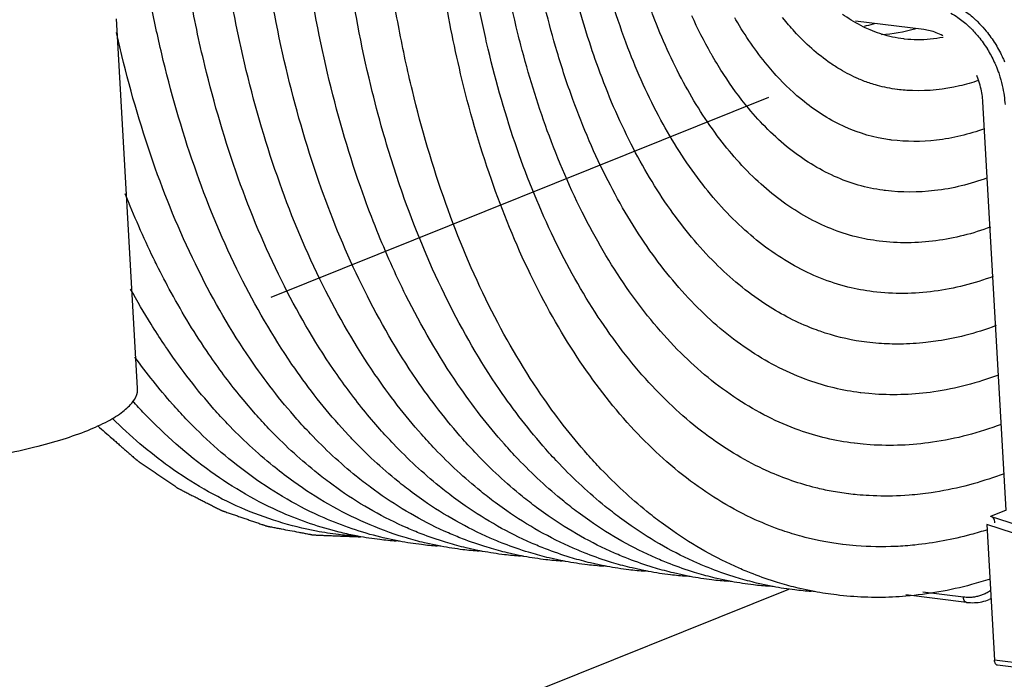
# Model space of a CAD drawing. Header units: inches. Extents: x -4 to 262, y 56 to 231.
# Tile 98 of 162: x 110.219 to 111.361, y 182.012 to 182.777. Entities that reach past the tile are written whole.
import ezdxf

# ---------------------------------------------------------------- set-up
doc = ezdxf.new("R2010")
doc.units = ezdxf.units.IN
doc.header["$LTSCALE"] = 1.2
doc.header["$MEASUREMENT"] = 0
doc.layers.get('0').update_dxf_attribs({"linetype": 'CONTINUOUS'})
doc.layers.add('02___PRT_ALL_AXES', color=7, linetype='CONTINUOUS')

msp = doc.modelspace()

# ---------------------------------------------------------------- linework, layer by layer
at = {"color": 7, "linetype": 'Continuous'}
for p, q in [((110.3557831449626, 182.3494213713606), (110.3314929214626, 182.7775676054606)), ((111.0498158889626, 182.7764261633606), (111.0483105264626, 182.7790197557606)), ((111.1060615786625, 182.7764633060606), (111.1037701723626, 182.7793291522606)), ((111.1109011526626, 182.7706307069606), (111.1060615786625, 182.7764633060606)), ((111.2676722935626, 182.7652725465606), (111.1883540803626, 182.7748886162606)), ((111.3295612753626, 182.7748988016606), (111.3323821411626, 182.7720708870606)), ((111.0941702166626, 182.7147370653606), (111.0862753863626, 182.7239174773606)), ((111.3518058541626, 182.7220528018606), (111.3539800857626, 182.7163889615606)), ((111.0965200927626, 182.7121328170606), (111.0941702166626, 182.7147370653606)), ((111.1923588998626, 182.7079407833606), (111.1919261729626, 182.7081265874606)), ((111.3308109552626, 182.7078675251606), (111.3291989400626, 182.7121473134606)), ((111.2371911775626, 182.6957999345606), (111.2368777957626, 182.6958387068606)), ((110.5107915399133, 182.4547814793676), (111.0880841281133, 182.6867809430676)), ((111.3630268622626, 182.2079943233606), (111.3361750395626, 182.6812920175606)), ((111.2017748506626, 182.4026482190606), (111.2014813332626, 182.4026839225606)), ((111.2156167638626, 182.4012980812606), (111.2017748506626, 182.4026482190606)), ((111.2841633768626, 182.4040915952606), (111.2700649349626, 182.4022478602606)), ((111.1945621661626, 182.3440261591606), (111.1938744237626, 182.3441107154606)), ((111.1945215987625, 182.3440329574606), (111.1938746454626, 182.3441128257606)), ((111.2038328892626, 182.3430368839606), (111.1945621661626, 182.3440261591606)), ((111.2114193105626, 182.3424352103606), (111.2038328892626, 182.3430368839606)), ((111.1874477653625, 182.2854012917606), (111.1867168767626, 182.2854911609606)), ((111.1874072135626, 182.2854080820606), (111.1867170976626, 182.2854932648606)), ((111.1973486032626, 182.2843456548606), (111.1874477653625, 182.2854012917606)), ((111.2054129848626, 182.2837077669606), (111.1973486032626, 182.2843456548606)), ((111.0874235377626, 182.2527640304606), (111.0814469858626, 182.2554964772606)), ((111.3249211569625, 182.2384476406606), (111.3151712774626, 182.2358531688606)), ((111.1805732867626, 182.2267535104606), (111.1802288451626, 182.2267951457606)), ((111.1806161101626, 182.2267420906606), (111.1803333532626, 182.2267764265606)), ((111.2508049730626, 182.2252544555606), (111.2406061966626, 182.2246190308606)), ((111.3630268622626, 182.2079943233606), (111.3448618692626, 182.2006942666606)), ((111.3407595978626, 182.1911317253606), (111.3496778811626, 182.0339355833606)), ((111.4316783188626, 182.1614281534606), (111.3407595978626, 182.1911317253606)), ((111.4369082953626, 182.1706222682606), (111.3448618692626, 182.2006942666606)), ((111.1737787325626, 182.1680882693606), (111.1734384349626, 182.1681291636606)), ((111.1892672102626, 182.1665597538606), (111.1737787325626, 182.1680882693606)), ((109.0853461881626, 181.3023168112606), (111.1111209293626, 182.1164250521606)), ((111.3135605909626, 182.1069488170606), (111.2666778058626, 182.1126326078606)), ((111.3171541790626, 182.1009570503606), (111.2467539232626, 182.1094919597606)), ((111.3456406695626, 182.1051801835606), (111.3435724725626, 182.1042925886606)), ((111.3456391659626, 182.1051231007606), (111.3435724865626, 182.1042925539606)), ((111.4395294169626, 182.0230425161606), (111.3496778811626, 182.0339355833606)), ((111.4431230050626, 182.0170507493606), (111.3532714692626, 182.0279438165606))]:
    msp.add_line(p, q, dxfattribs=at)
msp.add_ellipse((111.3453008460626, 182.1929567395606), major_axis=(-0.0004389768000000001, 0.007737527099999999), ratio=0.6315176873, start_param=-1.5707963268, end_param=0, dxfattribs=at)
for points, start_tangent, end_tangent in [([(110.8423560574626, 182.7395087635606), (110.8285934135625, 182.7901346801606), (110.8061555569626, 182.9053927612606), (110.7978707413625, 182.9744201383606)], (-0.2859698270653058, 0.9582386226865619), (-0.09396158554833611, 0.9955758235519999)), ([(110.8002907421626, 182.7472008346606), (110.7968251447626, 182.7609076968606), (110.7729038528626, 182.8837139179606), (110.7718436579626, 182.8910911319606)], (-0.2508792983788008, 0.9680183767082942), (-0.139629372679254, 0.9902038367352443)), ([(110.7595757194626, 182.7548113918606), (110.7388040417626, 182.8679062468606), (110.7374959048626, 182.8773056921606)], (-0.2217024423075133, 0.9751143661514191), (-0.1347127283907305, 0.990884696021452)), ([(111.1356597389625, 182.4197045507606), (111.0832497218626, 182.4472376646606), (111.0255702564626, 182.4945794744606), (110.9737251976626, 182.5565812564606), (110.9283205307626, 182.6323043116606), (110.8902737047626, 182.7203650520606), (110.8645980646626, 182.8027416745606)], (-0.9281192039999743, 0.3722831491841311), (-0.2549856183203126, 0.9669448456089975)), ([(111.2089038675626, 182.4612776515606), (111.1796626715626, 182.4666775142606), (111.1177787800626, 182.4913143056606), (111.0602186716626, 182.5326963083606), (111.0082891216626, 182.5894288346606), (110.9627562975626, 182.6603673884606), (110.9245180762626, 182.7441862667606), (110.9069445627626, 182.7951314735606)], (-0.9927700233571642, 0.1200319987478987), (-0.2960545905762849, 0.955171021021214)), ([(111.2160097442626, 182.5199028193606), (111.1890901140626, 182.5248769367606), (111.1320107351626, 182.5476478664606), (111.0789343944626, 182.5859032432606), (111.0310667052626, 182.6383191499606), (110.9890831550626, 182.7038521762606), (110.9538051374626, 182.7812981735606), (110.9512618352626, 182.7880634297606)], (-0.9927718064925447, 0.1200172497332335), (-0.3473398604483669, 0.9377393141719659)), ([(111.3089743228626, 182.7910653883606), (111.3142176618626, 182.7876135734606), (111.3272198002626, 182.7771194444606), (111.3295612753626, 182.7748988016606)], (0.8501654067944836, -0.5265156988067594), (0.7169456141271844, -0.6971291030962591)), ([(111.0208159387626, 182.7375710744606), (110.9986125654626, 182.7811917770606)], (-0.4937950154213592, 0.8695783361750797), (-0.4145748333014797, 0.9100152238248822)), ([(111.0862753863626, 182.7239174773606), (111.0498158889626, 182.7764261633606)], (-0.6382815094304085, 0.7698030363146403), (-0.504821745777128, 0.8632236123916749)), ([(111.2990642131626, 182.7844690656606), (111.3071599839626, 182.7793438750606), (111.3192973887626, 182.7695484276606), (111.3216622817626, 182.7673010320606)], (0.8686927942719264, -0.495351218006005), (0.7155243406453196, -0.6985878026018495)), ([(111.1709911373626, 182.7187971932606), (111.1597384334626, 182.7259573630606), (111.1176734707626, 182.7629459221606), (111.1109011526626, 182.7706307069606)], (-0.8610612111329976, 0.5085013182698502), (-0.648084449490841, 0.761568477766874)), ([(111.2898744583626, 182.7580219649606), (111.2820620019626, 182.7616306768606), (111.2676722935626, 182.7652725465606)], (-0.879882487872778, 0.4751913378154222), (-0.992731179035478, 0.1203528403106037)), ([(111.3216622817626, 182.7673010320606), (111.3312114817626, 182.7568517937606), (111.3413616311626, 182.7425903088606)], (0.7155243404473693, -0.698587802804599), (0.5257237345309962, -0.8506553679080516)), ([(111.3323821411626, 182.7720708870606), (111.3399817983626, 182.7635189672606), (111.3506294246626, 182.7486060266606)], (0.6954043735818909, -0.7186186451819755), (0.5282310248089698, -0.8491006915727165)), ([(111.0814469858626, 182.2554964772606), (111.0141514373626, 182.2962588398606), (110.9488011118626, 182.3560702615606), (110.8901295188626, 182.4318912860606), (110.8388896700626, 182.5226247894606), (110.7960358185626, 182.6267589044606), (110.7624075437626, 182.7426253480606), (110.7595757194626, 182.7548113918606)], (-0.9054652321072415, 0.4244204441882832), (-0.221702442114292, 0.97511436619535)), ([(111.1867170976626, 182.2854932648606), (111.1230940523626, 182.3006359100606), (111.0518607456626, 182.3362889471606), (110.9858391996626, 182.3902867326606), (110.9264701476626, 182.4610642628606), (110.8745043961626, 182.5475069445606), (110.8309950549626, 182.6480041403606), (110.8002907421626, 182.7472008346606)], (-0.9923220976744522, 0.1236804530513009), (-0.250879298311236, 0.9680183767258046)), ([(111.1938746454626, 182.3441128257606), (111.1342972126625, 182.3583063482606), (111.0675546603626, 182.3917635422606), (111.0057039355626, 182.4424336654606), (110.9500969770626, 182.5088235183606), (110.9014119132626, 182.5899065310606), (110.8606340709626, 182.6841853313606), (110.8423560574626, 182.7395087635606)], (-0.9923191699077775, 0.1237039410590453), (-0.2859698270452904, 0.9582386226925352)), ([(111.3413616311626, 182.7425903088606), (111.3415308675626, 182.7423157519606), (111.3493975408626, 182.7275998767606), (111.3518058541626, 182.7220528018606)], (0.5257237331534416, -0.8506553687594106), (0.3784330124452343, -0.925628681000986)), ([(111.3506294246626, 182.7486060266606), (111.3510362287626, 182.7479482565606), (111.3594644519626, 182.7321835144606), (111.3613683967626, 182.7278680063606)], (0.5282310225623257, -0.8491006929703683), (0.3892780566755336, -0.9211202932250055)), ([(111.0357378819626, 182.7129927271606), (111.0226433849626, 182.7343798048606), (111.0208159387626, 182.7375710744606)], (-0.5446904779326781, 0.8386371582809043), (-0.4937950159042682, 0.869578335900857)), ([(111.1919261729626, 182.7081265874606), (111.1709911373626, 182.7187971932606)], (-0.9183456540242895, 0.3957793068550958), (-0.8610612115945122, 0.5085013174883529)), ([(111.3539800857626, 182.7163889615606), (111.3549822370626, 182.7135016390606), (111.3586637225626, 182.7004297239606), (111.3608305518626, 182.6886195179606), (111.3618469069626, 182.6781797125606)], (0.3381546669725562, -0.9410905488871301), (0.05664239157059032, -0.9983945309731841)), ([(111.2231448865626, 182.5785100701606), (111.2202651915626, 182.5788790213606), (111.1641556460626, 182.5950067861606), (111.1117914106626, 182.6271308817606), (111.0643125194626, 182.6740277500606), (111.0357378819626, 182.7129927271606)], (-0.9928146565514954, 0.1196622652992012), (-0.5446904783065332, 0.8386371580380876)), ([(111.2302463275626, 182.6371365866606), (111.2277046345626, 182.6374617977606), (111.1767408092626, 182.6521383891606), (111.1292078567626, 182.6814014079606), (111.0965200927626, 182.7121328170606)], (-0.992815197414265, 0.1196577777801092), (-0.6739941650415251, 0.738736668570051)), ([(111.2137848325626, 182.7004317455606), (111.2058759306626, 182.7028222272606), (111.1923588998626, 182.7079407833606)], (-0.9642211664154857, 0.2650991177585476), (-0.9194049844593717, 0.393312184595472)), ([(111.3361750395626, 182.6812920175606), (111.3336039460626, 182.6984431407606), (111.3308109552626, 182.7078675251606)], (-0.05664239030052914, 0.9983945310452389), (-0.3310492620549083, 0.9436134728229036)), ([(111.2368777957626, 182.6958387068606), (111.2137848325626, 182.7004317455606)], (-0.9923130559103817, 0.1237529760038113), (-0.9642211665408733, 0.2650991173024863)), ([(111.3379913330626, 182.6503088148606), (111.2823229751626, 182.6370289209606), (111.2302475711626, 182.6371365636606)], (-0.9400506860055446, -0.3410347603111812), (-0.9927963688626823, 0.1198138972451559)), ([(111.3412358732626, 182.5931460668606), (111.2802044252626, 182.5784389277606), (111.2231460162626, 182.5785100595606)], (-0.9390779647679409, -0.3437041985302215), (-0.9927972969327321, 0.1198062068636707)), ([(111.3449615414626, 182.5361651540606), (111.3137557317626, 182.5264477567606), (111.2491113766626, 182.5180251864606), (111.2159864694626, 182.5198985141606)], (-0.9375716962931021, -0.3477920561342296), (-0.9927414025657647, 0.1202684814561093)), ([(111.3482523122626, 182.4790246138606), (111.3144542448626, 182.4684330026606), (111.2446962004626, 182.4592614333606), (111.2088806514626, 182.4612733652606)], (-0.936843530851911, -0.3497487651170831), (-0.9927420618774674, 0.120263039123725)), ([(111.1533435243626, 182.4133166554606), (111.1455009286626, 182.4159766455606), (111.1356597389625, 182.4197045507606)], (-0.9518962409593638, 0.3064205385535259), (-0.9281192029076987, 0.3722831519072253)), ([(111.3515429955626, 182.4218854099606), (111.3151514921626, 182.4104185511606), (111.2841633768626, 182.4040915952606)], (-0.9362095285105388, -0.3514423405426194), (-0.988392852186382, -0.1519196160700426)), ([(111.2016359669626, 182.4026578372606), (111.1533435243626, 182.4133166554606)], (-0.9926085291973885, 0.1213602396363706), (-0.9518962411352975, 0.3064205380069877)), ([(111.2700649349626, 182.4022478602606), (111.2402807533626, 182.4004978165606), (111.2156167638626, 182.4012980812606)], (-0.9942385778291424, -0.1071897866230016), (-0.9972698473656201, 0.07384342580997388)), ([(111.3542056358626, 182.3645089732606), (111.2793557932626, 182.3450944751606), (111.2114193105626, 182.3424352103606)], (-0.9363483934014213, -0.351072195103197), (-0.9977578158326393, 0.06692787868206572)), ([(110.0555412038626, 182.2548494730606), (110.0721612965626, 182.2560298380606), (110.1163877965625, 182.2602548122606), (110.1590862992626, 182.2659317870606), (110.1993875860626, 182.2729451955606), (110.2364712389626, 182.2811522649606), (110.2695823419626, 182.2903859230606), (110.2980468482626, 182.3004581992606), (110.3212853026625, 182.3111640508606), (110.3388246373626, 182.3222855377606), (110.3503078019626, 182.3335962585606), (110.3555010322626, 182.3448659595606), (110.3557262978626, 182.3494161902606)], (0.9979288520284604, 0.06432733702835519), (-0.0624112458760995, 0.9980505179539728)), ([(111.3574490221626, 182.3073528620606), (111.2777224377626, 182.2865771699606), (111.2054129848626, 182.2837077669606)], (-0.9358648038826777, -0.3523592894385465), (-0.9977732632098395, 0.06669719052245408)), ([(111.1424588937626, 182.2337583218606), (111.0874235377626, 182.2527640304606)], (-0.9704897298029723, 0.2411424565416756), (-0.913382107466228, 0.4071033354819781)), ([(111.3606922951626, 182.2501974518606), (111.3249211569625, 182.2384476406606)], (-0.93543370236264, -0.3535021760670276), (-0.9631129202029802, -0.2690975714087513)), ([(111.1802288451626, 182.2267951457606), (111.1601845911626, 182.2298909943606), (111.1424588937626, 182.2337583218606)], (-0.9927070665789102, 0.1205515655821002), (-0.970489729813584, 0.2411424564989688)), ([(111.2042386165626, 182.2246916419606), (111.1905581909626, 182.2256825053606), (111.1806161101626, 182.2267420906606)], (-0.998605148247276, 0.05279922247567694), (-0.9927563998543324, 0.1201446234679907)), ([(111.3151712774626, 182.2358531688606), (111.2760886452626, 182.2280600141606), (111.2508049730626, 182.2252544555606)], (-0.9694987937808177, -0.2450960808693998), (-0.9971032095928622, -0.07606043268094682)), ([(111.2406061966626, 182.2246190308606), (111.2042386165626, 182.2246916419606)], (-0.9988347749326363, -0.04826067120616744), (-0.9986051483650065, 0.05279922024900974)), ([(111.3415016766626, 182.1851932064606), (111.3220921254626, 182.1794634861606), (111.2573800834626, 182.1674219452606)], (-0.9522650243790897, -0.3052725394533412), (-0.9947930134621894, -0.1019159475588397)), ([(111.2573800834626, 182.1674219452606), (111.2349749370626, 182.1657834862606), (111.1892672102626, 182.1665597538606)], (-0.9947930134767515, -0.1019159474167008), (-0.9969879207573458, 0.07755698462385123)), ([(111.3451243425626, 182.1147071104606), (111.3421186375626, 182.1127526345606), (111.3377582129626, 182.1104825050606), (111.3332597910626, 182.1087468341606), (111.3287603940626, 182.1075516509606), (111.3244025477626, 182.1068607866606), (111.3203271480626, 182.1066011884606), (111.3166689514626, 182.1066710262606), (111.3135605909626, 182.1069488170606)], (-0.8157677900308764, -0.5783795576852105), (-0.99273117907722, 0.120352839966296)), ([(111.3171546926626, 182.1009617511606), (111.3167633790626, 182.1010354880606), (111.3151963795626, 182.1020952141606), (111.3140717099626, 182.1041716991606), (111.3135605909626, 182.1069488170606)], (-0.9940838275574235, 0.1086155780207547), (-0.05664238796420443, 0.9983945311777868)), ([(111.3171541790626, 182.1009570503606), (111.3262845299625, 182.1005929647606), (111.3351405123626, 182.1017175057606), (111.3435724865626, 182.1042925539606)], (0.9927311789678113, -0.1203528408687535), (0.9278755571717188, 0.3728899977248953)), ([(111.3532708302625, 182.0279439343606), (111.3532286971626, 182.0279493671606), (111.3518992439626, 182.0285234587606), (111.3508011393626, 182.0298020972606), (111.3500324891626, 182.0316748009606), (111.3496778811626, 182.0339355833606)], (-0.9928810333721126, 0.1191102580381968), (-0.05664239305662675, 0.9983945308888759))]:
    msp.add_spline(points, degree=3, dxfattribs=dict(at, start_tangent=start_tangent, end_tangent=end_tangent))
at = {"color": 4, "linetype": 'Continuous', "start_tangent": (0.7519986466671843, -0.6591646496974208), "end_tangent": (0.9991689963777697, -0.04075925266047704)}
msp.add_spline([(110.3095989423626, 182.3056039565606), (110.3179205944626, 182.2983096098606), (110.3262422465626, 182.2910152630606), (110.3304030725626, 182.2873680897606), (110.3345638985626, 182.2837209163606), (110.3387247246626, 182.2800737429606), (110.3428855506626, 182.2764265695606), (110.3470463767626, 182.2727793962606), (110.3491267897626, 182.2709558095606), (110.3512072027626, 182.2691322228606), (110.3522474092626, 182.2682204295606), (110.3532876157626, 182.2673086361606), (110.3535476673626, 182.2670806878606), (110.3538077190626, 182.2668527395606), (110.3540760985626, 182.2666355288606), (110.3543611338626, 182.2664397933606), (110.3549312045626, 182.2660483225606), (110.3555012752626, 182.2656568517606), (110.3566414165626, 182.2648739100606), (110.3577815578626, 182.2640909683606), (110.3600618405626, 182.2625250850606), (110.3623421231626, 182.2609592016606), (110.3646224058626, 182.2593933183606), (110.3691829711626, 182.2562615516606), (110.3783041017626, 182.2499980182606), (110.3874252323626, 182.2437344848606), (110.3919857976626, 182.2406027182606), (110.3942660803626, 182.2390368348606), (110.3965463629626, 182.2374709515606), (110.3988266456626, 182.2359050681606), (110.3999667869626, 182.2351221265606), (110.4011069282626, 182.2343391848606), (110.4016769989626, 182.2339477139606), (110.4022470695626, 182.2335562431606), (110.4025321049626, 182.2333605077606), (110.4026766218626, 182.2332700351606), (110.4028251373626, 182.2331943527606), (110.4031221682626, 182.2330429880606), (110.4034191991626, 182.2328916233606), (110.4046073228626, 182.2322861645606), (110.4057954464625, 182.2316807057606), (110.4069835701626, 182.2310752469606), (110.4081716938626, 182.2304697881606), (110.4105479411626, 182.2292588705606), (110.4153004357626, 182.2268370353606), (110.4200529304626, 182.2244152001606), (110.4248054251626, 182.2219933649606), (110.4295579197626, 182.2195715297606), (110.4343104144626, 182.2171496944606), (110.4390629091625, 182.2147278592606), (110.4414391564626, 182.2135169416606), (110.4438154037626, 182.2123060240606), (110.4461916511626, 182.2110951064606), (110.4485678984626, 182.2098841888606), (110.4497560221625, 182.2092787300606), (110.4509441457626, 182.2086732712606), (110.4521322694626, 182.2080678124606), (110.4527263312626, 182.2077650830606), (110.4530233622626, 182.2076137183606), (110.4533203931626, 182.2074623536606), (110.4536273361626, 182.2073564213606), (110.4539342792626, 182.2072504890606), (110.4545481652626, 182.2070386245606), (110.4557759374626, 182.2066148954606), (110.4570037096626, 182.2061911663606), (110.4582314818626, 182.2057674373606), (110.4606870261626, 182.2049199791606), (110.4631425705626, 182.2040725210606), (110.4655981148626, 182.2032250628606), (110.4680536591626, 182.2023776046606), (110.4729647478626, 182.2006826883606), (110.4778758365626, 182.1989877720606), (110.4827869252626, 182.1972928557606), (110.4876980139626, 182.1955979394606), (110.4926091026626, 182.1939030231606), (110.4975201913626, 182.1922081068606), (110.4999757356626, 182.1913606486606), (110.5012035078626, 182.1909369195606), (110.5024312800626, 182.1905131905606), (110.5036590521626, 182.1900894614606), (110.5048868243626, 182.1896657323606), (110.5051937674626, 182.1895598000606), (110.5055007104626, 182.1894538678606), (110.5056541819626, 182.1894009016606), (110.5058102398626, 182.1893633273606), (110.5061249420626, 182.1893035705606), (110.5067543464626, 182.1891840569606), (110.5073837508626, 182.1890645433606), (110.5086425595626, 182.1888255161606), (110.5099013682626, 182.1885864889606), (110.5124189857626, 182.1881084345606), (110.5149366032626, 182.1876303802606), (110.5174542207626, 182.1871523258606), (110.5224894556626, 182.1861962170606), (110.5325599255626, 182.1842839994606), (110.5426303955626, 182.1823717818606), (110.5476656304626, 182.1814156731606), (110.5501832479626, 182.1809376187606), (110.5527008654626, 182.1804595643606), (110.5552184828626, 182.1799815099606), (110.5564772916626, 182.1797424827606), (110.5577361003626, 182.1795034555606), (110.5583655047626, 182.1793839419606), (110.5589949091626, 182.1792644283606), (110.5593096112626, 182.1792046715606), (110.5594681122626, 182.1791825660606), (110.5596289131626, 182.1791760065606), (110.5599505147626, 182.1791628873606), (110.5602721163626, 182.1791497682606), (110.5615585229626, 182.1790972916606), (110.5628449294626, 182.1790448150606), (110.5641313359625, 182.1789923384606), (110.5654177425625, 182.1789398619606), (110.5679905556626, 182.1788349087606), (110.5731361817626, 182.1786250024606), (110.5782818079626, 182.1784150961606), (110.5834274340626, 182.1782051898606), (110.5885730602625, 182.1779952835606), (110.5937186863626, 182.1777853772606), (110.6040099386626, 182.1773655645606), (110.6143011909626, 182.1769457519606)], degree=3, dxfattribs=at)
at = {"layer": '02___PRT_ALL_AXES', "color": 7, "linetype": 'Continuous'}
for p, q in [((111.1998121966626, 182.7673722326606), (111.1973625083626, 182.7685494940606)), ((111.2055332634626, 182.7648202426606), (111.1998121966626, 182.7673722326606)), ((111.2452198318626, 182.7543147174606), (111.2443081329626, 182.7544236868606)), ((111.2372212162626, 182.6957852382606), (111.2368764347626, 182.6958276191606)), ((110.4781083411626, 182.3361072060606), (110.4735354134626, 182.3416916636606)), ((110.4925089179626, 182.3192912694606), (110.4781083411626, 182.3361072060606)), ((110.6003828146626, 182.2948778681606), (110.5887784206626, 182.3076201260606)), ((110.5147806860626, 182.2576187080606), (110.5130912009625, 182.2589832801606)), ((110.5913863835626, 182.2304710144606), (110.5778536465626, 182.2402114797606)), ((110.6395211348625, 182.2246354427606), (110.6259883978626, 182.2343759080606)), ((110.6876558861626, 182.2187998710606), (110.6741231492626, 182.2285403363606)), ((110.7357906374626, 182.2129642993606), (110.7222579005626, 182.2227047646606)), ((110.7839253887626, 182.2071287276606), (110.7703926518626, 182.2168691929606)), ((110.8320601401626, 182.2012931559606), (110.8185274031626, 182.2110336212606)), ((110.8801948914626, 182.1954575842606), (110.8666621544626, 182.2051980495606)), ((110.9283296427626, 182.1896220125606), (110.9147969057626, 182.1993624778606)), ((110.9764643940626, 182.1837864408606), (110.9629316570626, 182.1935269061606)), ((110.6405281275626, 182.1758492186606), (110.6378440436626, 182.1765031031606)), ((110.6556058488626, 182.1725422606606), (110.6405281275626, 182.1758492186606)), ((110.6886628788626, 182.1700136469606), (110.6859787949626, 182.1706675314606)), ((110.7037406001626, 182.1667066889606), (110.6886628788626, 182.1700136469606)), ((111.1300190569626, 182.1763223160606), (111.1264897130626, 182.1772537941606)), ((111.1457145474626, 182.1726675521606), (111.1300190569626, 182.1763223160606)), ((111.1518285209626, 182.1714582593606), (111.1457145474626, 182.1726675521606)), ((111.1609105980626, 182.1698820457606), (111.1518285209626, 182.1714582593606)), ((111.1734725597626, 182.1681272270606), (111.1609105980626, 182.1698820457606)), ((111.1737790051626, 182.1680904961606), (111.1734725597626, 182.1681272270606)), ((110.7367976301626, 182.1641780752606), (110.7341135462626, 182.1648319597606)), ((110.7518753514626, 182.1608711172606), (110.7367976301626, 182.1641780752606)), ((110.7849323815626, 182.1583425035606), (110.7822482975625, 182.1589963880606)), ((110.8000101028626, 182.1550355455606), (110.7849323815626, 182.1583425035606)), ((110.8330671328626, 182.1525069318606), (110.8303830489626, 182.1531608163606)), ((110.8481448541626, 182.1491999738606), (110.8330671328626, 182.1525069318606)), ((110.8812018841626, 182.1466713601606), (110.8785178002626, 182.1473252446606)), ((110.8962796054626, 182.1433644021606), (110.8812018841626, 182.1466713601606)), ((110.9293366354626, 182.1408357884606), (110.9266525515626, 182.1414896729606)), ((110.9444143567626, 182.1375288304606), (110.9293366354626, 182.1408357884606)), ((110.9774713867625, 182.1350002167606), (110.9747873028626, 182.1356541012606)), ((110.9925491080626, 182.1316932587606), (110.9774713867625, 182.1350002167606)), ((111.0256061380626, 182.1291646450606), (111.0229220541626, 182.1298185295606)), ((111.0406838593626, 182.1258576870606), (111.0256061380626, 182.1291646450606)), ((111.0737408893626, 182.1233290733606), (111.0710568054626, 182.1239829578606)), ((111.0888186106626, 182.1200221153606), (111.0737408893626, 182.1233290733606)), ((111.1218756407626, 182.1174935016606), (111.1191915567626, 182.1181473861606)), ((111.1369533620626, 182.1141865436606), (111.1218756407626, 182.1174935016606))]:
    msp.add_line(p, q, dxfattribs=at)
for points, start_tangent, end_tangent in [([(110.6850479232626, 182.2959489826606), (110.6311267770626, 182.3653135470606), (110.5707687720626, 182.4686767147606), (110.5207120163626, 182.5870289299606), (110.4819110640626, 182.7177970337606), (110.4549100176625, 182.8587145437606), (110.4440269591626, 182.9530618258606)], (-0.6632382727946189, 0.7484083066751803), (-0.08691025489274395, 0.9962161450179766)), ([(110.6157797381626, 182.4691724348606), (110.5688467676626, 182.5811933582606), (110.5300458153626, 182.7119614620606), (110.5030447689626, 182.8528789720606), (110.4921617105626, 182.9472262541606)], (-0.4392358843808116, 0.8983717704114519), (-0.08691025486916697, 0.9962161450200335)), ([(110.6333340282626, 182.5322003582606), (110.6169815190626, 182.5753577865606), (110.5781805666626, 182.7061258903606), (110.5511795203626, 182.8470434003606), (110.5402964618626, 182.9413906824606)], (-0.3732395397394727, 0.9277350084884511), (-0.0869102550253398, 0.996216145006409)), ([(110.6403371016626, 182.6470149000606), (110.6263153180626, 182.7002903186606), (110.5993142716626, 182.8412078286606), (110.5884932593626, 182.9348455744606)], (-0.2741184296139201, 0.9616959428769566), (-0.08731710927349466, 0.9961805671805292)), ([(110.6590774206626, 182.7657063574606), (110.6474490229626, 182.8353722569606), (110.6424179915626, 182.8733648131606)], (-0.1869220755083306, 0.9823747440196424), (-0.1198482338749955, 0.9927922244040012)), ([(111.1038231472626, 182.1842092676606), (111.0722157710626, 182.1968121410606), (110.9971522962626, 182.2416787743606), (110.9279149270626, 182.3049670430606), (110.8657481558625, 182.3852155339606), (110.8114676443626, 182.4812454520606), (110.7660847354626, 182.5914437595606), (110.7304845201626, 182.7140317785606), (110.7098912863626, 182.8176955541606)], (-0.9454805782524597, 0.3256784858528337), (-0.1595931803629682, 0.9871828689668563)), ([(110.5998484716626, 182.3475105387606), (110.5829920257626, 182.3711491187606), (110.5226340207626, 182.4745122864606), (110.4725772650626, 182.5928645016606), (110.4337763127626, 182.7236326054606), (110.4161202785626, 182.8071568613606)], (-0.5963724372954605, 0.8027078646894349), (-0.1789227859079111, 0.9838631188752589)), ([(110.5887784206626, 182.3076201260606), (110.5348572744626, 182.3769846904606), (110.4744992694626, 182.4803478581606), (110.4244425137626, 182.5987000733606), (110.3856415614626, 182.7294681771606), (110.3724315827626, 182.7895804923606)], (-0.6632382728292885, 0.7484083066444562), (-0.1942668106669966, 0.9809487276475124)), ([(111.1973625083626, 182.7685494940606), (111.1756806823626, 182.7812755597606), (111.1734290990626, 182.7828465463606)], (-0.8976281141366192, 0.4407536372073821), (-0.815882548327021, 0.5782176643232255)), ([(110.5406436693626, 182.3134556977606), (110.4867225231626, 182.3828202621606), (110.4263645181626, 182.4861834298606), (110.3763077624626, 182.6045356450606), (110.3375068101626, 182.7353037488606), (110.3313382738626, 182.7618854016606)], (-0.6632382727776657, 0.7484083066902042), (-0.216862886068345, 0.9762020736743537)), ([(110.8775869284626, 182.2726066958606), (110.8236657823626, 182.3419712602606), (110.7633077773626, 182.4453344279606), (110.7132510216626, 182.5636866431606), (110.6744500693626, 182.6944547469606), (110.6590774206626, 182.7657063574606)], (-0.6632382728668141, 0.748408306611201), (-0.1869220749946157, 0.98237474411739)), ([(111.2104024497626, 182.7720259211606), (111.2088342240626, 182.7715556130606), (111.1983330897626, 182.7688265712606)], (-0.9564690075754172, -0.2918339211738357), (-0.9755711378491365, -0.219683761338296)), ([(111.2186952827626, 182.7599775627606), (111.2165991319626, 182.7606541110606), (111.2055332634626, 182.7648202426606)], (-0.9539798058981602, 0.2998708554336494), (-0.92128342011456, 0.388891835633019)), ([(111.2585372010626, 182.7661903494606), (111.2569689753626, 182.7657200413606), (111.2187883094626, 182.7593122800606)], (-0.9564690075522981, -0.2918339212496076), (-0.9992491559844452, -0.03874434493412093)), ([(111.2443081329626, 182.7544236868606), (111.2186952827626, 182.7599775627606)], (-0.9925452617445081, 0.1218765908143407), (-0.9539798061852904, 0.2998708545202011)), ([(111.2899536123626, 182.7561798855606), (111.2602997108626, 182.7533749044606), (111.2452198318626, 182.7543147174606)], (-0.9816078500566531, -0.190908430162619), (-0.9933100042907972, 0.1154782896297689)), ([(111.3309873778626, 182.7061606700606), (111.3090395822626, 182.6998709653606), (111.2546439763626, 182.6944290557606), (111.2372212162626, 182.6957852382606)], (-0.9465648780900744, -0.3225134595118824), (-0.9926349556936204, 0.1211439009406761)), ([(110.8294521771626, 182.2784422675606), (110.7755310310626, 182.3478068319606), (110.7151730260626, 182.4511699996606), (110.6651162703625, 182.5695222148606), (110.6403371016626, 182.6470149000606)], (-0.663238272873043, 0.748408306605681), (-0.2741184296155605, 0.9616959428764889)), ([(110.3743175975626, 182.4999665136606), (110.3414954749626, 182.5748261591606)], (-0.4375972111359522, 0.8991711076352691), (-0.3664149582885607, 0.9304515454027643)), ([(110.7813174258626, 182.2842778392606), (110.7273962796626, 182.3536424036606), (110.6670382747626, 182.4570055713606), (110.6333340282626, 182.5322003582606)], (-0.6632382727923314, 0.7484083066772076), (-0.3732395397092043, 0.9277350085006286)), ([(110.3947222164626, 182.4603936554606), (110.3782297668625, 182.4920190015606), (110.3743175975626, 182.4999665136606)], (-0.4793266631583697, 0.8776365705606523), (-0.4375972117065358, 0.8991711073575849)), ([(110.7331826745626, 182.2901134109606), (110.6792615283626, 182.3594779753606), (110.6189035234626, 182.4628411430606), (110.6157797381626, 182.4691724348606)], (-0.6632382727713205, 0.7484083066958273), (-0.4392358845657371, 0.8983717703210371)), ([(110.3714589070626, 182.4235823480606), (110.3476707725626, 182.4642515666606)], (-0.5285998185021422, 0.8488711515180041), (-0.4815100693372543, 0.8764405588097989)), ([(110.4735354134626, 182.3416916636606), (110.4385877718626, 182.3886558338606), (110.3947222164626, 182.4603936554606)], (-0.6294397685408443, 0.7770492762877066), (-0.4793266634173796, 0.8776365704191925)), ([(110.3861804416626, 182.4007977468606), (110.3714589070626, 182.4235823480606)], (-0.5568647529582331, 0.8306031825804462), (-0.528599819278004, 0.8488711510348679)), ([(110.4443741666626, 182.3251268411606), (110.3904530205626, 182.3944914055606), (110.3861804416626, 182.4007977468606)], (-0.6632382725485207, 0.7484083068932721), (-0.556864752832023, 0.8306031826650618)), ([(110.3962394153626, 182.3309624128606), (110.3527287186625, 182.3855007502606)], (-0.6632382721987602, 0.7484083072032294), (-0.5844162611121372, 0.8114540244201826)), ([(110.6369131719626, 182.3017845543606), (110.5998484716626, 182.3475105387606)], (-0.6632382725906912, 0.7484083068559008), (-0.596372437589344, 0.8027078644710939)), ([(110.5897092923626, 182.1823386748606), (110.5239028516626, 182.2047409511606), (110.4407800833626, 182.2523561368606), (110.3637439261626, 182.3197862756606), (110.3501359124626, 182.3345168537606)], (-0.9707555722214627, 0.2400700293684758), (-0.6667970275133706, 0.7452393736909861)), ([(110.4193648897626, 182.3062416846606), (110.4118786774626, 182.3139507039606), (110.3962394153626, 182.3309624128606)], (-0.7030078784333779, 0.7111820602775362), (-0.6632382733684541, 0.7484083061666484)), ([(110.5130912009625, 182.2589832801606), (110.4600134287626, 182.3081151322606), (110.4443741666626, 182.3251268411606)], (-0.7766446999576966, 0.6299388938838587), (-0.6632382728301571, 0.7484083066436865)), ([(110.5612259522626, 182.2531477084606), (110.5081481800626, 182.3022795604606), (110.4925089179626, 182.3192912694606)], (-0.7766446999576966, 0.6299388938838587), (-0.6632382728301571, 0.7484083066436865)), ([(110.5887207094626, 182.1795297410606), (110.5632833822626, 182.1834499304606), (110.4757681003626, 182.2105765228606), (110.3926453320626, 182.2581917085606), (110.3267119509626, 182.3142854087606)], (-0.9928025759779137, 0.1197624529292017), (-0.709082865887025, 0.7051251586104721)), ([(110.6378440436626, 182.1765031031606), (110.5720376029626, 182.1989053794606), (110.4889148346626, 182.2465205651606), (110.4193648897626, 182.3062416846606)], (-0.9707555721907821, 0.2400700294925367), (-0.7030078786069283, 0.7111820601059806)), ([(110.6093607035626, 182.2473121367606), (110.5562829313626, 182.2964439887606), (110.5406436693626, 182.3134556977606)], (-0.7766446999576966, 0.6299388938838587), (-0.6632382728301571, 0.7484083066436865)), ([(110.6574954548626, 182.2414765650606), (110.6044176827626, 182.2906084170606), (110.6003828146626, 182.2948778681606)], (-0.7766447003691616, 0.6299388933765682), (-0.6834011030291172, 0.7300431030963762)), ([(110.7056302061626, 182.2356409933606), (110.6525524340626, 182.2847728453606), (110.6369131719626, 182.3017845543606)], (-0.7766446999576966, 0.6299388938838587), (-0.6632382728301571, 0.7484083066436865)), ([(110.7537649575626, 182.2298054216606), (110.7006871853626, 182.2789372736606), (110.6850479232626, 182.2959489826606)], (-0.7766446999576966, 0.6299388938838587), (-0.6632382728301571, 0.7484083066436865)), ([(110.8018997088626, 182.2239698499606), (110.7488219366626, 182.2731017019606), (110.7331826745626, 182.2901134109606)], (-0.7766446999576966, 0.6299388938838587), (-0.6632382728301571, 0.7484083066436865)), ([(110.8500344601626, 182.2181342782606), (110.7969566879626, 182.2672661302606), (110.7813174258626, 182.2842778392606)], (-0.7766446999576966, 0.6299388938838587), (-0.6632382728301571, 0.7484083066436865)), ([(110.8981692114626, 182.2122987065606), (110.8450914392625, 182.2614305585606), (110.8294521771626, 182.2784422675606)], (-0.7766446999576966, 0.6299388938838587), (-0.6632382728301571, 0.7484083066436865)), ([(110.9463039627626, 182.2064631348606), (110.8932261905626, 182.2555949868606), (110.8775869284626, 182.2726066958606)], (-0.7766446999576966, 0.6299388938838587), (-0.6632382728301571, 0.7484083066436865)), ([(110.6649016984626, 182.1764949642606), (110.6201723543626, 182.1930698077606), (110.5370495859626, 182.2406849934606), (110.5147806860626, 182.2576187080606)], (-0.9562602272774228, 0.2925173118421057), (-0.7792416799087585, 0.6267235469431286)), ([(110.5778536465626, 182.2402114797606), (110.5612259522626, 182.2531477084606)], (-0.8017463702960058, 0.5976644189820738), (-0.7766447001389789, 0.6299388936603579)), ([(110.6259883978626, 182.2343759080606), (110.6093607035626, 182.2473121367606)], (-0.8017463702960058, 0.5976644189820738), (-0.7766447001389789, 0.6299388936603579)), ([(110.6741231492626, 182.2285403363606), (110.6574954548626, 182.2414765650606)], (-0.8017463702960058, 0.5976644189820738), (-0.7766447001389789, 0.6299388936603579)), ([(110.6845108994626, 182.1805490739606), (110.6683071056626, 182.1872342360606), (110.5913863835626, 182.2304710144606)], (-0.9322180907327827, 0.3618969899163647), (-0.8213682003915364, 0.5703983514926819)), ([(110.7222579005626, 182.2227047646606), (110.7056302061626, 182.2356409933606)], (-0.8017463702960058, 0.5976644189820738), (-0.7766447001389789, 0.6299388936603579)), ([(110.7703926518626, 182.2168691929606), (110.7537649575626, 182.2298054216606)], (-0.8017463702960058, 0.5976644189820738), (-0.7766447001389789, 0.6299388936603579)), ([(110.7326456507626, 182.1747135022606), (110.7164418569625, 182.1813986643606), (110.6395211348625, 182.2246354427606)], (-0.9322180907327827, 0.3618969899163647), (-0.8213682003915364, 0.5703983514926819)), ([(110.7807804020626, 182.1688779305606), (110.7645766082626, 182.1755630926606), (110.6876558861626, 182.2187998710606)], (-0.9322180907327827, 0.3618969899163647), (-0.8213682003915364, 0.5703983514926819)), ([(110.8185274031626, 182.2110336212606), (110.8018997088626, 182.2239698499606)], (-0.8017463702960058, 0.5976644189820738), (-0.7766447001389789, 0.6299388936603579)), ([(110.8666621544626, 182.2051980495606), (110.8500344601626, 182.2181342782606)], (-0.8017463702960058, 0.5976644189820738), (-0.7766447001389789, 0.6299388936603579)), ([(110.8289151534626, 182.1630423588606), (110.8127113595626, 182.1697275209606), (110.7357906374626, 182.2129642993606)], (-0.9322180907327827, 0.3618969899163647), (-0.8213682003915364, 0.5703983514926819)), ([(110.8770499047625, 182.1572067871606), (110.8608461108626, 182.1638919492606), (110.7839253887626, 182.2071287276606)], (-0.9322180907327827, 0.3618969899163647), (-0.8213682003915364, 0.5703983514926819)), ([(110.9147969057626, 182.1993624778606), (110.8981692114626, 182.2122987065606)], (-0.8017463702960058, 0.5976644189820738), (-0.7766447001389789, 0.6299388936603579)), ([(110.9629316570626, 182.1935269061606), (110.9463039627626, 182.2064631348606)], (-0.8017463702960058, 0.5976644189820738), (-0.7766447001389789, 0.6299388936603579)), ([(110.9251846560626, 182.1513712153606), (110.9089808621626, 182.1580563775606), (110.8320601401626, 182.2012931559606)], (-0.9322180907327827, 0.3618969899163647), (-0.8213682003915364, 0.5703983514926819)), ([(110.9733194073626, 182.1455356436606), (110.9571156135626, 182.1522208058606), (110.8801948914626, 182.1954575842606)], (-0.9322180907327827, 0.3618969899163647), (-0.8213682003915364, 0.5703983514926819)), ([(110.6074782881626, 182.1777208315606), (110.5887207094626, 182.1795297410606)], (-0.9973891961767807, 0.07221351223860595), (-0.992802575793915, 0.1197624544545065)), ([(110.6074710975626, 182.1783778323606), (110.5897092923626, 182.1823386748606)], (-0.9808085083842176, 0.1949735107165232), (-0.9707555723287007, 0.240070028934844)), ([(110.7130364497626, 182.1706593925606), (110.6845108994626, 182.1805490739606)], (-0.9562602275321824, 0.2925173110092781), (-0.9322180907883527, 0.3618969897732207)), ([(111.0214541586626, 182.1397000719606), (111.0052503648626, 182.1463852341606), (110.9283296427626, 182.1896220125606)], (-0.9322180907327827, 0.3618969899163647), (-0.8213682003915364, 0.5703983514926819)), ([(111.0695889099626, 182.1338645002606), (111.0533851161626, 182.1405496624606), (110.9764643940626, 182.1837864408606)], (-0.9322180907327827, 0.3618969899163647), (-0.8213682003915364, 0.5703983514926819)), ([(111.1264897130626, 182.1772537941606), (111.1038231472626, 182.1842092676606)], (-0.965512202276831, 0.260357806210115), (-0.9454805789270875, 0.3256784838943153)), ([(110.6368554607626, 182.1736941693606), (110.6114181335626, 182.1776143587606), (110.6074710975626, 182.1783778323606)], (-0.9928025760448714, 0.1197624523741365), (-0.9808085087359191, 0.1949735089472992)), ([(110.6556130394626, 182.1718852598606), (110.6368554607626, 182.1736941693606)], (-0.9973891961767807, 0.07221351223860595), (-0.992802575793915, 0.1197624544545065)), ([(110.6849902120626, 182.1678585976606), (110.6595528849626, 182.1717787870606), (110.6556058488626, 182.1725422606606)], (-0.9928025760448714, 0.1197624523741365), (-0.9808085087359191, 0.1949735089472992)), ([(110.6859787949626, 182.1706675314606), (110.6649016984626, 182.1764949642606)], (-0.970755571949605, 0.2400700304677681), (-0.9562602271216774, 0.2925173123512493)), ([(110.7341135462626, 182.1648319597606), (110.7130364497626, 182.1706593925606)], (-0.970755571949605, 0.2400700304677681), (-0.9562602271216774, 0.2925173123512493)), ([(110.7611712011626, 182.1648238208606), (110.7326456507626, 182.1747135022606)], (-0.9562602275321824, 0.2925173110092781), (-0.9322180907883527, 0.3618969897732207)), ([(110.8093059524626, 182.1589882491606), (110.7807804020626, 182.1688779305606)], (-0.9562602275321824, 0.2925173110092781), (-0.9322180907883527, 0.3618969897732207)), ([(110.7037477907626, 182.1660496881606), (110.6849902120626, 182.1678585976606)], (-0.9973891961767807, 0.07221351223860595), (-0.992802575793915, 0.1197624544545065)), ([(110.7331249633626, 182.1620230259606), (110.7076876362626, 182.1659432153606), (110.7037406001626, 182.1667066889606)], (-0.9928025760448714, 0.1197624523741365), (-0.9808085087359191, 0.1949735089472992)), ([(110.7518825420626, 182.1602141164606), (110.7331249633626, 182.1620230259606)], (-0.9973891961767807, 0.07221351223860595), (-0.992802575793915, 0.1197624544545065)), ([(110.7812597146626, 182.1561874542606), (110.7558223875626, 182.1601076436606), (110.7518753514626, 182.1608711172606)], (-0.9928025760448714, 0.1197624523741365), (-0.9808085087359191, 0.1949735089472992)), ([(110.7822482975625, 182.1589963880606), (110.7611712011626, 182.1648238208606)], (-0.970755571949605, 0.2400700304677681), (-0.9562602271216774, 0.2925173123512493)), ([(110.8303830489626, 182.1531608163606), (110.8093059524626, 182.1589882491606)], (-0.970755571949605, 0.2400700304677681), (-0.9562602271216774, 0.2925173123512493)), ([(110.8574407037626, 182.1531526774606), (110.8289151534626, 182.1630423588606)], (-0.9562602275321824, 0.2925173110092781), (-0.9322180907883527, 0.3618969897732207)), ([(110.9055754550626, 182.1473171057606), (110.8770499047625, 182.1572067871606)], (-0.9562602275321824, 0.2925173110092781), (-0.9322180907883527, 0.3618969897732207)), ([(110.8000172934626, 182.1543785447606), (110.7812597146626, 182.1561874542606)], (-0.9973891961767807, 0.07221351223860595), (-0.992802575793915, 0.1197624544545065)), ([(110.8293944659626, 182.1503518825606), (110.8039571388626, 182.1542720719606), (110.8000101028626, 182.1550355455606)], (-0.9928025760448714, 0.1197624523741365), (-0.9808085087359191, 0.1949735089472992)), ([(110.8481520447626, 182.1485429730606), (110.8293944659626, 182.1503518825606)], (-0.9973891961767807, 0.07221351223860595), (-0.992802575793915, 0.1197624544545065)), ([(110.8775292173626, 182.1445163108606), (110.8520918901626, 182.1484365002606), (110.8481448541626, 182.1491999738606)], (-0.9928025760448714, 0.1197624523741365), (-0.9808085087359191, 0.1949735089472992)), ([(110.8785178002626, 182.1473252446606), (110.8574407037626, 182.1531526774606)], (-0.970755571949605, 0.2400700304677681), (-0.9562602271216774, 0.2925173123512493)), ([(110.9266525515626, 182.1414896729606), (110.9055754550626, 182.1473171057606)], (-0.970755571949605, 0.2400700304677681), (-0.9562602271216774, 0.2925173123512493)), ([(110.9537102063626, 182.1414815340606), (110.9251846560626, 182.1513712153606)], (-0.9562602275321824, 0.2925173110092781), (-0.9322180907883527, 0.3618969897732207)), ([(111.0018449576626, 182.1356459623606), (110.9733194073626, 182.1455356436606)], (-0.9562602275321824, 0.2925173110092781), (-0.9322180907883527, 0.3618969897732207)), ([(110.8962867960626, 182.1427074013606), (110.8775292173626, 182.1445163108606)], (-0.9973891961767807, 0.07221351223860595), (-0.992802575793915, 0.1197624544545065)), ([(110.9256639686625, 182.1386807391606), (110.9002266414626, 182.1426009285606), (110.8962796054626, 182.1433644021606)], (-0.9928025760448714, 0.1197624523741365), (-0.9808085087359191, 0.1949735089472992)), ([(110.9444215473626, 182.1368718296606), (110.9256639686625, 182.1386807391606)], (-0.9973891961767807, 0.07221351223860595), (-0.992802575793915, 0.1197624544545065)), ([(110.9737987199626, 182.1328451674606), (110.9483613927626, 182.1367653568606), (110.9444143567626, 182.1375288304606)], (-0.9928025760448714, 0.1197624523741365), (-0.9808085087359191, 0.1949735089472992)), ([(110.9747873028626, 182.1356541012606), (110.9537102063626, 182.1414815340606)], (-0.970755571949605, 0.2400700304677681), (-0.9562602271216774, 0.2925173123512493)), ([(111.0229220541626, 182.1298185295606), (111.0018449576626, 182.1356459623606)], (-0.970755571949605, 0.2400700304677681), (-0.9562602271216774, 0.2925173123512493)), ([(111.0499797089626, 182.1298103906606), (111.0214541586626, 182.1397000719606)], (-0.9562602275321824, 0.2925173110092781), (-0.9322180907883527, 0.3618969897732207)), ([(111.0981144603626, 182.1239748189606), (111.0695889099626, 182.1338645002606)], (-0.9562602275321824, 0.2925173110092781), (-0.9322180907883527, 0.3618969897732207)), ([(110.9925562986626, 182.1310362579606), (110.9737987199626, 182.1328451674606)], (-0.9973891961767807, 0.07221351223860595), (-0.992802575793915, 0.1197624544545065)), ([(111.0219334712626, 182.1270095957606), (110.9964961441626, 182.1309297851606), (110.9925491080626, 182.1316932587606)], (-0.9928025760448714, 0.1197624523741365), (-0.9808085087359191, 0.1949735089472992)), ([(111.0406910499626, 182.1252006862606), (111.0219334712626, 182.1270095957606)], (-0.9973891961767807, 0.07221351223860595), (-0.992802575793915, 0.1197624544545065)), ([(111.0700682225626, 182.1211740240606), (111.0446308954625, 182.1250942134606), (111.0406838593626, 182.1258576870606)], (-0.9928025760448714, 0.1197624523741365), (-0.9808085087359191, 0.1949735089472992)), ([(111.0710568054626, 182.1239829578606), (111.0499797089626, 182.1298103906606)], (-0.970755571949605, 0.2400700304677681), (-0.9562602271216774, 0.2925173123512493)), ([(111.1191915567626, 182.1181473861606), (111.0981144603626, 182.1239748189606)], (-0.970755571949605, 0.2400700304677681), (-0.9562602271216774, 0.2925173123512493)), ([(111.3447945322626, 182.1279971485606), (111.3230081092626, 182.1215120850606), (111.2468747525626, 182.1080404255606)], (-0.9511077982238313, -0.3088591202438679), (-0.9965532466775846, -0.0829555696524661)), ([(111.0888258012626, 182.1193651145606), (111.0700682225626, 182.1211740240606)], (-0.9973891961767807, 0.07221351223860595), (-0.992802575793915, 0.1197624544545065)), ([(111.1182029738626, 182.1153384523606), (111.0927656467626, 182.1192586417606), (111.0888186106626, 182.1200221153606)], (-0.9928025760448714, 0.1197624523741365), (-0.9808085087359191, 0.1949735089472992)), ([(111.1369605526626, 182.1135295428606), (111.1182029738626, 182.1153384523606)], (-0.9973891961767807, 0.07221351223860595), (-0.992802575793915, 0.1197624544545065)), ([(111.1663377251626, 182.1095028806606), (111.1409003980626, 182.1134230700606), (111.1369533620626, 182.1141865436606)], (-0.9928025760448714, 0.1197624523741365), (-0.9808085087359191, 0.1949735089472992)), ([(111.2468747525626, 182.1080404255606), (111.2312217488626, 182.1070435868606), (111.1663377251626, 182.1095028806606)], (-0.9965532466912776, -0.08295556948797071), (-0.9928025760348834, 0.1197624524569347))]:
    msp.add_spline(points, degree=3, dxfattribs=dict(at, start_tangent=start_tangent, end_tangent=end_tangent))

doc.saveas('drawing.dxf')
